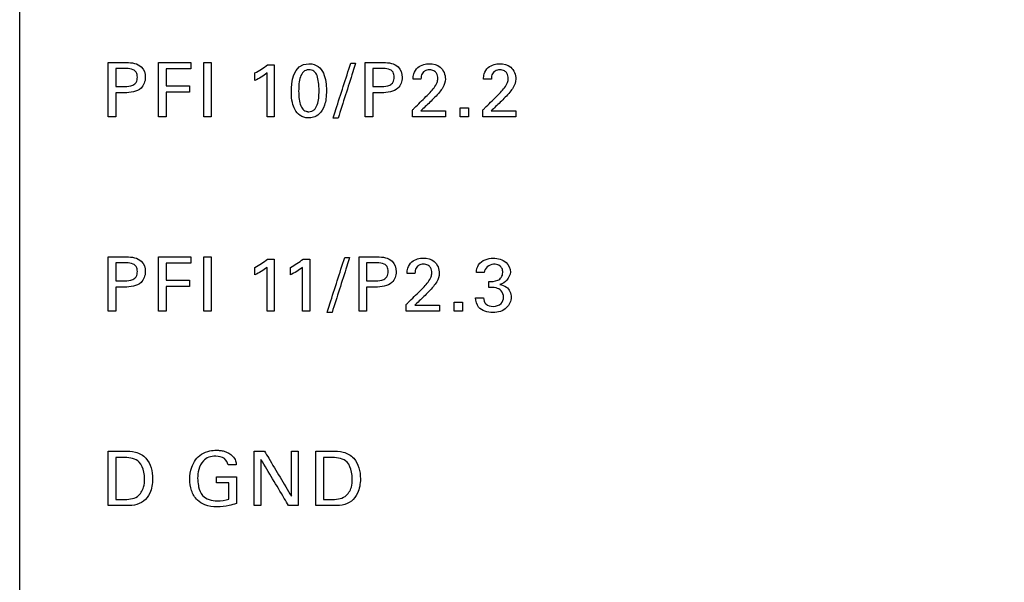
# Model space of a CAD drawing. Header units: inches. Extents: x 0 to 34, y 0 to 22.
# Tile 48 of 98: x 14.205 to 15.203, y 12.131 to 12.702. Entities that reach past the tile are written whole.
import ezdxf

# ---------------------------------------------------------------- set-up
doc = ezdxf.new("R2010")
doc.units = ezdxf.units.IN
doc.header["$LTSCALE"] = 1.87
doc.header["$MEASUREMENT"] = 0
doc.layers.get('0').update_dxf_attribs({"linetype": 'CONTINUOUS'})
doc.layers.add('DATUMCURVES', color=7, linetype='CONTINUOUS')
doc.layers.add('DIMENSIONS', color=7, linetype='CONTINUOUS')
doc.styles.get("Standard").update_dxf_attribs({"font": 'txt', "width": 0.8})
doc.dimstyles.new('DIMSTYLE_1', dxfattribs={"dimtxt": 0.125, "dimasz": 0.18, "dimexe": 0.18, "dimexo": 0.0625, "dimgap": 0.09, "dimtad": 0, "dimtih": 1, "dimtoh": 1, "dimdec": 3, "dimzin": 4, "dimdsep": 46, "dimtxsty": 'STANDARD', "dimblk": '_FILLED', "dimblk1": '_FILLED', "dimblk2": '_FILLED', "dimcen": 0.09, "dimadec": 0, "dimazin": 0, "dimtp": 0.001, "dimtm": 0.001, "dimtfac": 1, "dimtdec": 3, "dimtofl": 0, "dimtmove": 0, "dimatfit": 3, "dimldrblk": '_FILLED', "dimfxl": 1, "dimtolj": 1, "dimtzin": 4, "dimarcsym": 0})

# ---------------------------------------------------------------- blocks, each defined once
blk = doc.blocks.new('_FILLED')
at = {"color": 0, "linetype": 'BYBLOCK'}
blk.add_solid([(0, 0), (-1, 0.1736), (-1, -0.1736)], dxfattribs=at)
blk = doc.blocks.new('*D9')
at = {"layer": 'DIMENSIONS', "color": 2, "linetype": 'CONTINUOUS'}
for p, q in [((14.26732, 16.09833), (16.81817, 16.09833)), ((16.69317, 16.09833), (16.69317, 13.31849)), ((16.69317, 10.05439), (16.69317, 13.06849)), ((14.26732, 10.05439), (16.81817, 10.05439))]:
    blk.add_line(p, q, dxfattribs=at)
at = {"layer": 'DIMENSIONS', "color": 2, "linetype": 'CONTINUOUS', "xscale": 0.18, "yscale": 0.18, "zscale": 0.18}
for p, rotation in [((16.69317, 16.09833), 90), ((16.69317, 10.05439), 270)]:
    blk.add_blockref('_FILLED', p, dxfattribs=dict(at, rotation=rotation))
at = {"layer": 'DIMENSIONS', "color": 2, "linetype": 'CONTINUOUS', "width": 0.8}
for s, p in [('[', (16.60567, 13.13099)), (']', (17.30567, 13.13099)), ('6.044', (15.98067, 13.13099)), ('153.52', (16.70567, 13.13099))]:
    blk.add_text(s, height=0.125, dxfattribs=at).set_placement(p)

msp = doc.modelspace()

# ---------------------------------------------------------------- linework, layer by layer
at = {"color": 7, "linetype": 'CONTINUOUS'}
msp.add_line((14.20482, 10.05439), (14.20482, 16.09833), dxfattribs=at)
at = {"layer": 'DATUMCURVES', "color": 40, "linetype": 'CONTINUOUS'}
for points, knots in [([(14.29455, 12.65838, 0.8645), (14.29551, 12.65838, 0.8645), (14.30168, 12.65838, 0.8645), (14.30784, 12.65838, 0.8645), (14.31304, 12.65838, 0.8645)], [0, 0, 0, 0, 0.15625, 1, 1, 1, 1]), ([(14.29455, 12.60324, 0.8645), (14.29455, 12.60611, 0.8645), (14.29455, 12.62449, 0.8645), (14.29455, 12.64287, 0.8645), (14.29455, 12.65838, 0.8645)], [0, 0, 0, 0, 0.15625, 1, 1, 1, 1]), ([(14.30219, 12.6522, 0.8645), (14.30219, 12.65126, 0.8645), (14.30219, 12.64525, 0.8645), (14.30219, 12.63924, 0.8645), (14.30219, 12.63417, 0.8645)], [0, 0, 0, 0, 0.15625, 1, 1, 1, 1]), ([(14.31304, 12.65838, 0.8645), (14.31826, 12.65838, 0.8645), (14.32885, 12.65692, 0.8645), (14.33361, 12.64316, 0.8645), (14.32822, 12.6291, 0.8645), (14.3169, 12.62776, 0.8645), (14.31112, 12.62776, 0.8645)], [0, 0, 0, 0, 0.27972, 0.483872, 0.691072, 1, 1, 1, 1]), ([(14.31127, 12.63417, 0.8645), (14.31407, 12.63417, 0.8645), (14.31854, 12.63424, 0.8645), (14.32347, 12.63834, 0.8645), (14.32433, 12.64347, 0.8645), (14.32355, 12.64846, 0.8645), (14.31917, 12.65219, 0.8645), (14.31526, 12.6522, 0.8645), (14.31287, 12.6522, 0.8645)], [0, 0, 0, 0, 0.244824, 0.369344, 0.527968, 0.677767, 0.790949, 1, 1, 1, 1]), ([(14.34558, 12.65838, 0.8645), (14.34729, 12.65838, 0.8645), (14.35823, 12.65838, 0.8645), (14.36918, 12.65838, 0.8645), (14.37841, 12.65838, 0.8645)], [0, 0, 0, 0, 0.15625, 1, 1, 1, 1]), ([(14.34558, 12.60324, 0.8645), (14.34558, 12.60611, 0.8645), (14.34558, 12.62449, 0.8645), (14.34558, 12.64287, 0.8645), (14.34558, 12.65838, 0.8645)], [0, 0, 0, 0, 0.15625, 1, 1, 1, 1]), ([(14.37841, 12.65189, 0.8645), (14.37711, 12.65189, 0.8645), (14.36876, 12.65189, 0.8645), (14.36041, 12.65189, 0.8645), (14.35336, 12.65189, 0.8645)], [0, 0, 0, 0, 0.15625, 1, 1, 1, 1]), ([(14.35336, 12.65189, 0.8645), (14.35336, 12.65099, 0.8645), (14.35336, 12.64526, 0.8645), (14.35336, 12.63954, 0.8645), (14.35336, 12.6347, 0.8645)], [0, 0, 0, 0, 0.15625, 1, 1, 1, 1]), ([(14.39133, 12.60324, 0.8645), (14.39133, 12.60611, 0.8645), (14.39133, 12.62449, 0.8645), (14.39133, 12.64287, 0.8645), (14.39133, 12.65838, 0.8645)], [0, 0, 0, 0, 0.15625, 1, 1, 1, 1]), ([(14.39896, 12.65838, 0.8645), (14.39896, 12.65551, 0.8645), (14.39896, 12.63713, 0.8645), (14.39896, 12.61875, 0.8645), (14.39896, 12.60324, 0.8645)], [0, 0, 0, 0, 0.15625, 1, 1, 1, 1]), ([(14.46275, 12.65609, 0.8645), (14.46275, 12.65334, 0.8645), (14.46275, 12.63572, 0.8645), (14.46275, 12.6181, 0.8645), (14.46275, 12.60324, 0.8645)], [0, 0, 0, 0, 0.15625, 1, 1, 1, 1]), ([(14.49789, 12.65716, 0.8645), (14.5058, 12.65716, 0.8645), (14.51468, 12.64855, 0.8645), (14.51617, 12.6273, 0.8645), (14.51437, 12.61447, 0.8645), (14.50916, 12.60596, 0.8645), (14.50222, 12.60238, 0.8645), (14.49884, 12.60215, 0.8645), (14.49735, 12.60217, 0.8645), (14.49716, 12.60217, 0.8645)], [0, 0, 0, 0, 0.150568, 0.301136, 0.491221, 0.681306, 0.829613, 0.97792, 1, 1, 1, 1]), ([(14.52241, 12.60202, 0.8645), (14.52335, 12.60492, 0.8645), (14.5293, 12.62347, 0.8645), (14.53526, 12.64203, 0.8645), (14.54029, 12.65769, 0.8645)], [0, 0, 0, 0, 0.15625, 1, 1, 1, 1]), ([(14.54526, 12.65769, 0.8645), (14.54433, 12.65479, 0.8645), (14.5384, 12.63623, 0.8645), (14.53246, 12.61767, 0.8645), (14.52746, 12.60202, 0.8645)], [0, 0, 0, 0, 0.15625, 1, 1, 1, 1]), ([(14.55487, 12.65838, 0.8645), (14.55584, 12.65838, 0.8645), (14.562, 12.65838, 0.8645), (14.56816, 12.65838, 0.8645), (14.57336, 12.65838, 0.8645)], [0, 0, 0, 0, 0.15625, 1, 1, 1, 1]), ([(14.55487, 12.60324, 0.8645), (14.55487, 12.60611, 0.8645), (14.55487, 12.62449, 0.8645), (14.55487, 12.64287, 0.8645), (14.55487, 12.65838, 0.8645)], [0, 0, 0, 0, 0.15625, 1, 1, 1, 1]), ([(14.56252, 12.6522, 0.8645), (14.56252, 12.65126, 0.8645), (14.56252, 12.64525, 0.8645), (14.56252, 12.63924, 0.8645), (14.56252, 12.63417, 0.8645)], [0, 0, 0, 0, 0.15625, 1, 1, 1, 1]), ([(14.57336, 12.65838, 0.8645), (14.57859, 12.65838, 0.8645), (14.58919, 12.65693, 0.8645), (14.59393, 12.64316, 0.8645), (14.58855, 12.62911, 0.8645), (14.57723, 12.62776, 0.8645), (14.57146, 12.62776, 0.8645)], [0, 0, 0, 0, 0.279967, 0.484064, 0.691298, 1, 1, 1, 1]), ([(14.57161, 12.63417, 0.8645), (14.5744, 12.63417, 0.8645), (14.57887, 12.63424, 0.8645), (14.5838, 12.63834, 0.8645), (14.58465, 12.64347, 0.8645), (14.58388, 12.64846, 0.8645), (14.5795, 12.65219, 0.8645), (14.57559, 12.6522, 0.8645), (14.57321, 12.6522, 0.8645)], [0, 0, 0, 0, 0.244794, 0.369296, 0.528004, 0.677882, 0.791036, 1, 1, 1, 1]), ([(14.60346, 12.64166, 0.8645), (14.60351, 12.64344, 0.8645), (14.60393, 12.64778, 0.8645), (14.6077, 12.65356, 0.8645), (14.61383, 12.65662, 0.8645), (14.62177, 12.65753, 0.8645), (14.6327, 12.65512, 0.8645), (14.63616, 12.646, 0.8645), (14.63616, 12.64166, 0.8645)], [0, 0, 0, 0, 0.107007, 0.258408, 0.390758, 0.504287, 0.739416, 1, 1, 1, 1]), ([(14.67481, 12.64166, 0.8645), (14.67486, 12.64344, 0.8645), (14.67528, 12.64778, 0.8645), (14.67905, 12.65356, 0.8645), (14.68517, 12.65662, 0.8645), (14.69311, 12.65753, 0.8645), (14.70405, 12.65512, 0.8645), (14.7075, 12.646, 0.8645), (14.7075, 12.64166, 0.8645)], [0, 0, 0, 0, 0.106979, 0.258383, 0.390731, 0.504277, 0.739407, 1, 1, 1, 1]), ([(14.45543, 12.60324, 0.8645), (14.45543, 12.60556, 0.8645), (14.45543, 12.6204, 0.8645), (14.45543, 12.63524, 0.8645), (14.45543, 12.64777, 0.8645)], [0, 0, 0, 0, 0.15625, 1, 1, 1, 1]), ([(14.49742, 12.65103, 0.8645), (14.49557, 12.6509, 0.8645), (14.49183, 12.64937, 0.8645), (14.48803, 12.64226, 0.8645), (14.48727, 12.63093, 0.8645), (14.4878, 12.62088, 0.8645), (14.48938, 12.6142, 0.8645), (14.49204, 12.61043, 0.8645), (14.49455, 12.60899, 0.8645), (14.49646, 12.6086, 0.8645), (14.49707, 12.60847, 0.8645), (14.49781, 12.60851, 0.8645)], [0, 0, 0, 0, 0.102346, 0.214926, 0.440087, 0.580065, 0.720044, 0.860022, 0.930011, 0.965005, 1, 1, 1, 1]), ([(14.49781, 12.60851, 0.8645), (14.49858, 12.60855, 0.8645), (14.50106, 12.60886, 0.8645), (14.50396, 12.61085, 0.8645), (14.50767, 12.61695, 0.8645), (14.50842, 12.62839, 0.8645), (14.50792, 12.63861, 0.8645), (14.50632, 12.64547, 0.8645), (14.50337, 12.64995, 0.8645), (14.49956, 12.65111, 0.8645), (14.4976, 12.65104, 0.8645), (14.49742, 12.65103, 0.8645)], [0, 0, 0, 0, 0.052641, 0.105282, 0.210564, 0.421128, 0.562147, 0.703166, 0.844186, 0.985205, 1, 1, 1, 1]), ([(14.614, 12.64882, 0.8645), (14.61345, 12.64829, 0.8645), (14.61184, 12.64619, 0.8645), (14.61148, 12.64349, 0.8645), (14.61148, 12.64166, 0.8645)], [0, 0, 0, 0, 0.290209, 1, 1, 1, 1]), ([(14.61652, 12.62378, 0.8645), (14.61944, 12.62662, 0.8645), (14.6236, 12.63106, 0.8645), (14.62789, 12.6374, 0.8645), (14.62893, 12.64264, 0.8645), (14.62794, 12.64723, 0.8645), (14.62446, 12.65046, 0.8645), (14.61997, 12.65117, 0.8645), (14.61611, 12.65052, 0.8645), (14.61436, 12.64917, 0.8645), (14.614, 12.64882, 0.8645)], [0, 0, 0, 0, 0.286513, 0.428545, 0.528436, 0.656537, 0.738087, 0.846428, 0.964999, 1, 1, 1, 1]), ([(14.63616, 12.64166, 0.8645), (14.63616, 12.63868, 0.8645), (14.6344, 12.63377, 0.8645), (14.63139, 12.62994, 0.8645), (14.6302, 12.62844, 0.8645)], [0, 0, 0, 0, 0.609824, 1, 1, 1, 1]), ([(14.68534, 12.64882, 0.8645), (14.68479, 12.64829, 0.8645), (14.68318, 12.64619, 0.8645), (14.68283, 12.64349, 0.8645), (14.68283, 12.64166, 0.8645)], [0, 0, 0, 0, 0.290209, 1, 1, 1, 1]), ([(14.68787, 12.62378, 0.8645), (14.69079, 12.62662, 0.8645), (14.69494, 12.63107, 0.8645), (14.69924, 12.63739, 0.8645), (14.70029, 12.64265, 0.8645), (14.69929, 12.64723, 0.8645), (14.69581, 12.65046, 0.8645), (14.69131, 12.65117, 0.8645), (14.68746, 12.65052, 0.8645), (14.68571, 12.64917, 0.8645), (14.68534, 12.64882, 0.8645)], [0, 0, 0, 0, 0.286261, 0.428422, 0.528309, 0.656434, 0.738055, 0.846447, 0.965003, 1, 1, 1, 1]), ([(14.7075, 12.64166, 0.8645), (14.7075, 12.63868, 0.8645), (14.70575, 12.63377, 0.8645), (14.70273, 12.62994, 0.8645), (14.70155, 12.62844, 0.8645)], [0, 0, 0, 0, 0.609824, 1, 1, 1, 1]), ([(14.35336, 12.6347, 0.8645), (14.35459, 12.6347, 0.8645), (14.36246, 12.6347, 0.8645), (14.37032, 12.6347, 0.8645), (14.37696, 12.6347, 0.8645)], [0, 0, 0, 0, 0.15625, 1, 1, 1, 1]), ([(14.30219, 12.62776, 0.8645), (14.30219, 12.62648, 0.8645), (14.30219, 12.61831, 0.8645), (14.30219, 12.61013, 0.8645), (14.30219, 12.60324, 0.8645)], [0, 0, 0, 0, 0.15625, 1, 1, 1, 1]), ([(14.37696, 12.62829, 0.8645), (14.37573, 12.62829, 0.8645), (14.36787, 12.62829, 0.8645), (14.36, 12.62829, 0.8645), (14.35336, 12.62829, 0.8645)], [0, 0, 0, 0, 0.15625, 1, 1, 1, 1]), ([(14.35336, 12.62829, 0.8645), (14.35336, 12.62698, 0.8645), (14.35336, 12.61863, 0.8645), (14.35336, 12.61028, 0.8645), (14.35336, 12.60324, 0.8645)], [0, 0, 0, 0, 0.15625, 1, 1, 1, 1]), ([(14.49716, 12.60217, 0.8645), (14.49547, 12.60222, 0.8645), (14.49272, 12.60274, 0.8645), (14.48732, 12.60537, 0.8645), (14.48255, 12.61155, 0.8645), (14.48016, 12.61958, 0.8645), (14.48016, 12.62905, 0.8645)], [0, 0, 0, 0, 0.129982, 0.274405, 0.563253, 1, 1, 1, 1]), ([(14.56252, 12.62776, 0.8645), (14.56252, 12.62648, 0.8645), (14.56252, 12.61831, 0.8645), (14.56252, 12.61013, 0.8645), (14.56252, 12.60324, 0.8645)], [0, 0, 0, 0, 0.15625, 1, 1, 1, 1]), ([(14.6027, 12.61018, 0.8645), (14.60342, 12.61089, 0.8645), (14.60802, 12.61542, 0.8645), (14.61263, 12.61996, 0.8645), (14.61652, 12.62378, 0.8645)], [0, 0, 0, 0, 0.15625, 1, 1, 1, 1]), ([(14.67404, 12.61018, 0.8645), (14.67476, 12.61089, 0.8645), (14.67937, 12.61542, 0.8645), (14.68398, 12.61996, 0.8645), (14.68787, 12.62378, 0.8645)], [0, 0, 0, 0, 0.15625, 1, 1, 1, 1]), ([(14.63631, 12.60324, 0.8645), (14.63456, 12.60324, 0.8645), (14.62335, 12.60324, 0.8645), (14.61215, 12.60324, 0.8645), (14.6027, 12.60324, 0.8645)], [0, 0, 0, 0, 0.15625, 1, 1, 1, 1]), ([(14.61117, 12.60927, 0.8645), (14.61248, 12.60927, 0.8645), (14.62086, 12.60927, 0.8645), (14.62924, 12.60927, 0.8645), (14.63631, 12.60927, 0.8645)], [0, 0, 0, 0, 0.15625, 1, 1, 1, 1]), ([(14.70765, 12.60324, 0.8645), (14.7059, 12.60324, 0.8645), (14.6947, 12.60324, 0.8645), (14.68349, 12.60324, 0.8645), (14.67404, 12.60324, 0.8645)], [0, 0, 0, 0, 0.15625, 1, 1, 1, 1]), ([(14.68252, 12.60927, 0.8645), (14.68383, 12.60927, 0.8645), (14.6922, 12.60927, 0.8645), (14.70058, 12.60927, 0.8645), (14.70765, 12.60927, 0.8645)], [0, 0, 0, 0, 0.15625, 1, 1, 1, 1]), ([(14.29455, 12.46139, 0.8645), (14.29551, 12.46139, 0.8645), (14.30168, 12.46139, 0.8645), (14.30784, 12.46139, 0.8645), (14.31304, 12.46139, 0.8645)], [0, 0, 0, 0, 0.15625, 1, 1, 1, 1]), ([(14.29455, 12.40623, 0.8645), (14.29455, 12.4091, 0.8645), (14.29455, 12.42749, 0.8645), (14.29455, 12.44588, 0.8645), (14.29455, 12.46139, 0.8645)], [0, 0, 0, 0, 0.15625, 1, 1, 1, 1]), ([(14.30219, 12.45521, 0.8645), (14.30219, 12.45427, 0.8645), (14.30219, 12.44825, 0.8645), (14.30219, 12.44224, 0.8645), (14.30219, 12.43717, 0.8645)], [0, 0, 0, 0, 0.15625, 1, 1, 1, 1]), ([(14.31304, 12.46139, 0.8645), (14.31826, 12.46139, 0.8645), (14.32884, 12.45991, 0.8645), (14.33361, 12.44616, 0.8645), (14.32822, 12.43211, 0.8645), (14.3169, 12.43075, 0.8645), (14.31112, 12.43075, 0.8645)], [0, 0, 0, 0, 0.279807, 0.483767, 0.690985, 1, 1, 1, 1]), ([(14.31127, 12.43717, 0.8645), (14.31407, 12.43717, 0.8645), (14.31854, 12.43723, 0.8645), (14.32347, 12.44134, 0.8645), (14.32433, 12.44646, 0.8645), (14.32356, 12.45146, 0.8645), (14.31917, 12.4552, 0.8645), (14.31526, 12.45521, 0.8645), (14.31287, 12.45521, 0.8645)], [0, 0, 0, 0, 0.244803, 0.369306, 0.527731, 0.677733, 0.790976, 1, 1, 1, 1]), ([(14.34558, 12.46139, 0.8645), (14.34729, 12.46139, 0.8645), (14.35823, 12.46139, 0.8645), (14.36918, 12.46139, 0.8645), (14.37841, 12.46139, 0.8645)], [0, 0, 0, 0, 0.15625, 1, 1, 1, 1]), ([(14.34558, 12.40623, 0.8645), (14.34558, 12.4091, 0.8645), (14.34558, 12.42749, 0.8645), (14.34558, 12.44588, 0.8645), (14.34558, 12.46139, 0.8645)], [0, 0, 0, 0, 0.15625, 1, 1, 1, 1]), ([(14.37841, 12.45489, 0.8645), (14.37711, 12.45489, 0.8645), (14.36876, 12.45489, 0.8645), (14.36041, 12.45489, 0.8645), (14.35336, 12.45489, 0.8645)], [0, 0, 0, 0, 0.15625, 1, 1, 1, 1]), ([(14.35336, 12.45489, 0.8645), (14.35336, 12.454, 0.8645), (14.35336, 12.44827, 0.8645), (14.35336, 12.44254, 0.8645), (14.35336, 12.43771, 0.8645)], [0, 0, 0, 0, 0.15625, 1, 1, 1, 1]), ([(14.39133, 12.40623, 0.8645), (14.39133, 12.4091, 0.8645), (14.39133, 12.42749, 0.8645), (14.39133, 12.44588, 0.8645), (14.39133, 12.46139, 0.8645)], [0, 0, 0, 0, 0.15625, 1, 1, 1, 1]), ([(14.39896, 12.46139, 0.8645), (14.39896, 12.45852, 0.8645), (14.39896, 12.44013, 0.8645), (14.39896, 12.42174, 0.8645), (14.39896, 12.40623, 0.8645)], [0, 0, 0, 0, 0.15625, 1, 1, 1, 1]), ([(14.46275, 12.4591, 0.8645), (14.46275, 12.45634, 0.8645), (14.46275, 12.43872, 0.8645), (14.46275, 12.4211, 0.8645), (14.46275, 12.40623, 0.8645)], [0, 0, 0, 0, 0.15625, 1, 1, 1, 1]), ([(14.49873, 12.4591, 0.8645), (14.49873, 12.45634, 0.8645), (14.49873, 12.43872, 0.8645), (14.49873, 12.4211, 0.8645), (14.49873, 12.40623, 0.8645)], [0, 0, 0, 0, 0.15625, 1, 1, 1, 1]), ([(14.5163, 12.40501, 0.8645), (14.51723, 12.40791, 0.8645), (14.52319, 12.42647, 0.8645), (14.52915, 12.44504, 0.8645), (14.53417, 12.4607, 0.8645)], [0, 0, 0, 0, 0.15625, 1, 1, 1, 1]), ([(14.53914, 12.4607, 0.8645), (14.53821, 12.4578, 0.8645), (14.53228, 12.43923, 0.8645), (14.52635, 12.42067, 0.8645), (14.52134, 12.40501, 0.8645)], [0, 0, 0, 0, 0.15625, 1, 1, 1, 1]), ([(14.54877, 12.46139, 0.8645), (14.54973, 12.46139, 0.8645), (14.55589, 12.46139, 0.8645), (14.56206, 12.46139, 0.8645), (14.56726, 12.46139, 0.8645)], [0, 0, 0, 0, 0.15625, 1, 1, 1, 1]), ([(14.54877, 12.40623, 0.8645), (14.54877, 12.4091, 0.8645), (14.54877, 12.42749, 0.8645), (14.54877, 12.44588, 0.8645), (14.54877, 12.46139, 0.8645)], [0, 0, 0, 0, 0.15625, 1, 1, 1, 1]), ([(14.5564, 12.45521, 0.8645), (14.5564, 12.45427, 0.8645), (14.5564, 12.44825, 0.8645), (14.5564, 12.44224, 0.8645), (14.5564, 12.43717, 0.8645)], [0, 0, 0, 0, 0.15625, 1, 1, 1, 1]), ([(14.56726, 12.46139, 0.8645), (14.57248, 12.46139, 0.8645), (14.58306, 12.45991, 0.8645), (14.58783, 12.44616, 0.8645), (14.58244, 12.43211, 0.8645), (14.57112, 12.43075, 0.8645), (14.56534, 12.43075, 0.8645)], [0, 0, 0, 0, 0.279791, 0.483766, 0.691, 1, 1, 1, 1]), ([(14.56549, 12.43717, 0.8645), (14.56828, 12.43717, 0.8645), (14.57276, 12.43723, 0.8645), (14.57769, 12.44134, 0.8645), (14.57855, 12.44646, 0.8645), (14.57777, 12.45146, 0.8645), (14.57339, 12.45519, 0.8645), (14.56949, 12.45521, 0.8645), (14.56711, 12.45521, 0.8645)], [0, 0, 0, 0, 0.244898, 0.369449, 0.527935, 0.677993, 0.791246, 1, 1, 1, 1]), ([(14.59735, 12.44465, 0.8645), (14.5974, 12.44644, 0.8645), (14.59781, 12.45078, 0.8645), (14.60159, 12.45656, 0.8645), (14.60771, 12.45962, 0.8645), (14.61565, 12.46054, 0.8645), (14.62659, 12.45812, 0.8645), (14.63004, 12.44899, 0.8645), (14.63004, 12.44465, 0.8645)], [0, 0, 0, 0, 0.107149, 0.258343, 0.390802, 0.504208, 0.739274, 1, 1, 1, 1]), ([(14.61041, 12.42678, 0.8645), (14.61333, 12.42962, 0.8645), (14.61747, 12.43408, 0.8645), (14.62178, 12.44039, 0.8645), (14.62283, 12.44564, 0.8645), (14.62184, 12.45023, 0.8645), (14.61836, 12.45347, 0.8645), (14.61386, 12.45417, 0.8645), (14.61001, 12.45353, 0.8645), (14.60825, 12.45217, 0.8645), (14.60788, 12.45182, 0.8645)], [0, 0, 0, 0, 0.286446, 0.42844, 0.528133, 0.656511, 0.738069, 0.846239, 0.96497, 1, 1, 1, 1]), ([(14.66762, 12.44566, 0.8645), (14.66772, 12.44836, 0.8645), (14.66971, 12.4569, 0.8645), (14.67932, 12.46009, 0.8645), (14.68474, 12.46009, 0.8645)], [0, 0, 0, 0, 0.33288, 1, 1, 1, 1]), ([(14.68659, 12.454, 0.8645), (14.68606, 12.45404, 0.8645), (14.68101, 12.45394, 0.8645), (14.67579, 12.44987, 0.8645), (14.67534, 12.44566, 0.8645)], [0, 0, 0, 0, 0.107647, 1, 1, 1, 1]), ([(14.68016, 12.43649, 0.8645), (14.68319, 12.43622, 0.8645), (14.68801, 12.43648, 0.8645), (14.69346, 12.44039, 0.8645), (14.69458, 12.44519, 0.8645), (14.69395, 12.44939, 0.8645), (14.69129, 12.45281, 0.8645), (14.68846, 12.45388, 0.8645), (14.68659, 12.454, 0.8645)], [0, 0, 0, 0, 0.289089, 0.435432, 0.603923, 0.72685, 0.829721, 1, 1, 1, 1]), ([(14.68474, 12.46009, 0.8645), (14.6893, 12.46009, 0.8645), (14.69814, 12.45788, 0.8645), (14.70494, 12.44393, 0.8645), (14.69676, 12.43454, 0.8645), (14.69145, 12.43336, 0.8645)], [0, 0, 0, 0, 0.335426, 0.59988, 1, 1, 1, 1]), ([(14.45543, 12.40623, 0.8645), (14.45543, 12.40855, 0.8645), (14.45543, 12.4234, 0.8645), (14.45543, 12.43824, 0.8645), (14.45543, 12.45077, 0.8645)], [0, 0, 0, 0, 0.15625, 1, 1, 1, 1]), ([(14.49139, 12.40623, 0.8645), (14.49139, 12.40855, 0.8645), (14.49139, 12.4234, 0.8645), (14.49139, 12.43824, 0.8645), (14.49139, 12.45077, 0.8645)], [0, 0, 0, 0, 0.15625, 1, 1, 1, 1]), ([(14.60788, 12.45182, 0.8645), (14.60734, 12.4513, 0.8645), (14.60572, 12.44919, 0.8645), (14.60537, 12.44648, 0.8645), (14.60537, 12.44465, 0.8645)], [0, 0, 0, 0, 0.289962, 1, 1, 1, 1]), ([(14.63004, 12.44465, 0.8645), (14.63004, 12.44167, 0.8645), (14.62828, 12.43677, 0.8645), (14.62527, 12.43294, 0.8645), (14.62409, 12.43144, 0.8645)], [0, 0, 0, 0, 0.609484, 1, 1, 1, 1]), ([(14.35336, 12.43771, 0.8645), (14.35459, 12.43771, 0.8645), (14.36246, 12.43771, 0.8645), (14.37032, 12.43771, 0.8645), (14.37696, 12.43771, 0.8645)], [0, 0, 0, 0, 0.15625, 1, 1, 1, 1]), ([(14.69145, 12.43336, 0.8645), (14.69377, 12.43303, 0.8645), (14.69994, 12.43105, 0.8645), (14.70277, 12.42431, 0.8645), (14.70277, 12.42052, 0.8645)], [0, 0, 0, 0, 0.381865, 1, 1, 1, 1]), ([(14.30219, 12.43075, 0.8645), (14.30219, 12.42947, 0.8645), (14.30219, 12.4213, 0.8645), (14.30219, 12.41313, 0.8645), (14.30219, 12.40623, 0.8645)], [0, 0, 0, 0, 0.15625, 1, 1, 1, 1]), ([(14.37696, 12.43129, 0.8645), (14.37573, 12.43129, 0.8645), (14.36787, 12.43129, 0.8645), (14.36, 12.43129, 0.8645), (14.35336, 12.43129, 0.8645)], [0, 0, 0, 0, 0.15625, 1, 1, 1, 1]), ([(14.35336, 12.43129, 0.8645), (14.35336, 12.42999, 0.8645), (14.35336, 12.42163, 0.8645), (14.35336, 12.41328, 0.8645), (14.35336, 12.40623, 0.8645)], [0, 0, 0, 0, 0.15625, 1, 1, 1, 1]), ([(14.5564, 12.43075, 0.8645), (14.5564, 12.42947, 0.8645), (14.5564, 12.4213, 0.8645), (14.5564, 12.41313, 0.8645), (14.5564, 12.40623, 0.8645)], [0, 0, 0, 0, 0.15625, 1, 1, 1, 1]), ([(14.59658, 12.41319, 0.8645), (14.5973, 12.41389, 0.8645), (14.60191, 12.41842, 0.8645), (14.60652, 12.42295, 0.8645), (14.61041, 12.42678, 0.8645)], [0, 0, 0, 0, 0.15625, 1, 1, 1, 1]), ([(14.69513, 12.42059, 0.8645), (14.69516, 12.42297, 0.8645), (14.69361, 12.42743, 0.8645), (14.68711, 12.43058, 0.8645), (14.68261, 12.43037, 0.8645), (14.68016, 12.4303, 0.8645)], [0, 0, 0, 0, 0.339003, 0.636513, 1, 1, 1, 1]), ([(14.60507, 12.41226, 0.8645), (14.60638, 12.41226, 0.8645), (14.61476, 12.41226, 0.8645), (14.62313, 12.41226, 0.8645), (14.6302, 12.41226, 0.8645)], [0, 0, 0, 0, 0.15625, 1, 1, 1, 1]), ([(14.70277, 12.42052, 0.8645), (14.70277, 12.41669, 0.8645), (14.69866, 12.40761, 0.8645), (14.68434, 12.40343, 0.8645), (14.66941, 12.40743, 0.8645), (14.6669, 12.41653, 0.8645), (14.66678, 12.41983, 0.8645)], [0, 0, 0, 0, 0.223115, 0.507294, 0.808007, 1, 1, 1, 1]), ([(14.67488, 12.41983, 0.8645), (14.67485, 12.41762, 0.8645), (14.67671, 12.41237, 0.8645), (14.68492, 12.41046, 0.8645), (14.69312, 12.41282, 0.8645), (14.69511, 12.4182, 0.8645), (14.69513, 12.42059, 0.8645)], [0, 0, 0, 0, 0.222953, 0.481326, 0.768601, 1, 1, 1, 1]), ([(14.6302, 12.40623, 0.8645), (14.62845, 12.40623, 0.8645), (14.61724, 12.40623, 0.8645), (14.60604, 12.40623, 0.8645), (14.59658, 12.40623, 0.8645)], [0, 0, 0, 0, 0.15625, 1, 1, 1, 1]), ([(14.29455, 12.26438, 0.8645), (14.29538, 12.26438, 0.8645), (14.3007, 12.26438, 0.8645), (14.30602, 12.26438, 0.8645), (14.31051, 12.26438, 0.8645)], [0, 0, 0, 0, 0.15625, 1, 1, 1, 1]), ([(14.29455, 12.20923, 0.8645), (14.29455, 12.21211, 0.8645), (14.29455, 12.23049, 0.8645), (14.29455, 12.24887, 0.8645), (14.29455, 12.26438, 0.8645)], [0, 0, 0, 0, 0.15625, 1, 1, 1, 1]), ([(14.31051, 12.26438, 0.8645), (14.31439, 12.26438, 0.8645), (14.32253, 12.26454, 0.8645), (14.33671, 12.2563, 0.8645), (14.34081, 12.23852, 0.8645), (14.33804, 12.22298, 0.8645), (14.33106, 12.21298, 0.8645), (14.32087, 12.20899, 0.8645), (14.31378, 12.20923, 0.8645), (14.31005, 12.20923, 0.8645)], [0, 0, 0, 0, 0.126369, 0.260493, 0.498804, 0.659767, 0.770314, 0.878606, 1, 1, 1, 1]), ([(14.37712, 12.2359, 0.8645), (14.37712, 12.24001, 0.8645), (14.37852, 12.24965, 0.8645), (14.38619, 12.26121, 0.8645), (14.39675, 12.26492, 0.8645), (14.4033, 12.26539, 0.8645), (14.40816, 12.26521, 0.8645), (14.41397, 12.26418, 0.8645), (14.42006, 12.26085, 0.8645), (14.42375, 12.25521, 0.8645), (14.42416, 12.25196, 0.8645), (14.42426, 12.25064, 0.8645)], [0, 0, 0, 0, 0.170794, 0.400121, 0.528705, 0.621401, 0.671792, 0.730236, 0.86599, 0.945255, 1, 1, 1, 1]), ([(14.44235, 12.20923, 0.8645), (14.44235, 12.21211, 0.8645), (14.44235, 12.23049, 0.8645), (14.44235, 12.24887, 0.8645), (14.44235, 12.26438, 0.8645)], [0, 0, 0, 0, 0.15625, 1, 1, 1, 1]), ([(14.45297, 12.26438, 0.8645), (14.45438, 12.26201, 0.8645), (14.46343, 12.24681, 0.8645), (14.47247, 12.23161, 0.8645), (14.4801, 12.21878, 0.8645)], [0, 0, 0, 0, 0.15625, 1, 1, 1, 1]), ([(14.4801, 12.21878, 0.8645), (14.4801, 12.22116, 0.8645), (14.4801, 12.23636, 0.8645), (14.4801, 12.25156, 0.8645), (14.4801, 12.26438, 0.8645)], [0, 0, 0, 0, 0.15625, 1, 1, 1, 1]), ([(14.48712, 12.26438, 0.8645), (14.48712, 12.26151, 0.8645), (14.48712, 12.24313, 0.8645), (14.48712, 12.22474, 0.8645), (14.48712, 12.20923, 0.8645)], [0, 0, 0, 0, 0.15625, 1, 1, 1, 1]), ([(14.50507, 12.26438, 0.8645), (14.5059, 12.26438, 0.8645), (14.51122, 12.26438, 0.8645), (14.51654, 12.26438, 0.8645), (14.52103, 12.26438, 0.8645)], [0, 0, 0, 0, 0.15625, 1, 1, 1, 1]), ([(14.50507, 12.20923, 0.8645), (14.50507, 12.21211, 0.8645), (14.50507, 12.23049, 0.8645), (14.50507, 12.24887, 0.8645), (14.50507, 12.26438, 0.8645)], [0, 0, 0, 0, 0.15625, 1, 1, 1, 1]), ([(14.52103, 12.26438, 0.8645), (14.52491, 12.26438, 0.8645), (14.53305, 12.26454, 0.8645), (14.54722, 12.25629, 0.8645), (14.55135, 12.23852, 0.8645), (14.54857, 12.22298, 0.8645), (14.54159, 12.21298, 0.8645), (14.5314, 12.20899, 0.8645), (14.52431, 12.20923, 0.8645), (14.52058, 12.20923, 0.8645)], [0, 0, 0, 0, 0.126476, 0.260498, 0.498845, 0.659812, 0.770324, 0.878611, 1, 1, 1, 1]), ([(14.30219, 12.25805, 0.8645), (14.30219, 12.25583, 0.8645), (14.30219, 12.24165, 0.8645), (14.30219, 12.22747, 0.8645), (14.30219, 12.2155, 0.8645)], [0, 0, 0, 0, 0.15625, 1, 1, 1, 1]), ([(14.33136, 12.23605, 0.8645), (14.33136, 12.23847, 0.8645), (14.33078, 12.24445, 0.8645), (14.32668, 12.25595, 0.8645), (14.3165, 12.25805, 0.8645), (14.31135, 12.25805, 0.8645)], [0, 0, 0, 0, 0.215461, 0.541679, 1, 1, 1, 1]), ([(14.41593, 12.25064, 0.8645), (14.41554, 12.25303, 0.8645), (14.41237, 12.25832, 0.8645), (14.40404, 12.25964, 0.8645), (14.39646, 12.25879, 0.8645), (14.38962, 12.2542, 0.8645), (14.38587, 12.24617, 0.8645), (14.38485, 12.23736, 0.8645), (14.38538, 12.23196, 0.8645), (14.38587, 12.2295, 0.8645)], [0, 0, 0, 0, 0.12895, 0.289445, 0.416737, 0.531147, 0.710429, 0.867967, 1, 1, 1, 1]), ([(14.47734, 12.20923, 0.8645), (14.47588, 12.21167, 0.8645), (14.46654, 12.22728, 0.8645), (14.45719, 12.24289, 0.8645), (14.44931, 12.25605, 0.8645)], [0, 0, 0, 0, 0.15625, 1, 1, 1, 1]), ([(14.44931, 12.25605, 0.8645), (14.44931, 12.25362, 0.8645), (14.44931, 12.23801, 0.8645), (14.44931, 12.2224, 0.8645), (14.44931, 12.20923, 0.8645)], [0, 0, 0, 0, 0.15625, 1, 1, 1, 1]), ([(14.5127, 12.25805, 0.8645), (14.5127, 12.25583, 0.8645), (14.5127, 12.24165, 0.8645), (14.5127, 12.22747, 0.8645), (14.5127, 12.2155, 0.8645)], [0, 0, 0, 0, 0.15625, 1, 1, 1, 1]), ([(14.54189, 12.23605, 0.8645), (14.54189, 12.23847, 0.8645), (14.54131, 12.24445, 0.8645), (14.53721, 12.25595, 0.8645), (14.52702, 12.25805, 0.8645), (14.52187, 12.25805, 0.8645)], [0, 0, 0, 0, 0.215385, 0.541488, 1, 1, 1, 1]), ([(14.30967, 12.2155, 0.8645), (14.31459, 12.2155, 0.8645), (14.32442, 12.21598, 0.8645), (14.33079, 12.22692, 0.8645), (14.33136, 12.23337, 0.8645), (14.33136, 12.23605, 0.8645)], [0, 0, 0, 0, 0.43148, 0.764894, 1, 1, 1, 1]), ([(14.42449, 12.21138, 0.8645), (14.42203, 12.21056, 0.8645), (14.4156, 12.20871, 0.8645), (14.40479, 12.20759, 0.8645), (14.3933, 12.20876, 0.8645), (14.38372, 12.21483, 0.8645), (14.37821, 12.22439, 0.8645), (14.37712, 12.23206, 0.8645), (14.37712, 12.2359, 0.8645)], [0, 0, 0, 0, 0.120854, 0.310359, 0.504509, 0.645817, 0.821228, 1, 1, 1, 1]), ([(14.40424, 12.23857, 0.8645), (14.40529, 12.23857, 0.8645), (14.41204, 12.23857, 0.8645), (14.41879, 12.23857, 0.8645), (14.42449, 12.23857, 0.8645)], [0, 0, 0, 0, 0.15625, 1, 1, 1, 1]), ([(14.42449, 12.23857, 0.8645), (14.42449, 12.23715, 0.8645), (14.42449, 12.22809, 0.8645), (14.42449, 12.21902, 0.8645), (14.42449, 12.21138, 0.8645)], [0, 0, 0, 0, 0.15625, 1, 1, 1, 1]), ([(14.52019, 12.2155, 0.8645), (14.52511, 12.2155, 0.8645), (14.53495, 12.21598, 0.8645), (14.54132, 12.22692, 0.8645), (14.54189, 12.23337, 0.8645), (14.54189, 12.23605, 0.8645)], [0, 0, 0, 0, 0.431706, 0.764987, 1, 1, 1, 1]), ([(14.38587, 12.2295, 0.8645), (14.38596, 12.22909, 0.8645), (14.38674, 12.2255, 0.8645), (14.38902, 12.21935, 0.8645), (14.39675, 12.21466, 0.8645), (14.40619, 12.21371, 0.8645), (14.41297, 12.21471, 0.8645), (14.41684, 12.21588, 0.8645)], [0, 0, 0, 0, 0.0318, 0.278628, 0.480439, 0.689079, 1, 1, 1, 1]), ([(14.41684, 12.21588, 0.8645), (14.41684, 12.21673, 0.8645), (14.41684, 12.22218, 0.8645), (14.41684, 12.22763, 0.8645), (14.41684, 12.23222, 0.8645)], [0, 0, 0, 0, 0.15625, 1, 1, 1, 1]), ([(14.31005, 12.20923, 0.8645), (14.30925, 12.20923, 0.8645), (14.30408, 12.20923, 0.8645), (14.29891, 12.20923, 0.8645), (14.29455, 12.20923, 0.8645)], [0, 0, 0, 0, 0.15625, 1, 1, 1, 1]), ([(14.52058, 12.20923, 0.8645), (14.51978, 12.20923, 0.8645), (14.5146, 12.20923, 0.8645), (14.50943, 12.20923, 0.8645), (14.50507, 12.20923, 0.8645)], [0, 0, 0, 0, 0.15625, 1, 1, 1, 1])]:
    msp.add_open_spline(points, degree=3, knots=knots, dxfattribs=at)
for points in [[(14.31287, 12.6522, 0.8645), (14.30931, 12.6522, 0.8645), (14.30575, 12.6522, 0.8645), (14.30219, 12.6522, 0.8645)], [(14.37841, 12.65838, 0.8645), (14.37841, 12.65622, 0.8645), (14.37841, 12.65405, 0.8645), (14.37841, 12.65189, 0.8645)], [(14.39133, 12.65838, 0.8645), (14.39387, 12.65838, 0.8645), (14.39642, 12.65838, 0.8645), (14.39896, 12.65838, 0.8645)], [(14.44312, 12.64777, 0.8645), (14.44764, 12.65013, 0.8645), (14.45206, 12.6528, 0.8645), (14.45595, 12.65609, 0.8645)], [(14.45595, 12.65609, 0.8645), (14.45822, 12.65609, 0.8645), (14.46048, 12.65609, 0.8645), (14.46275, 12.65609, 0.8645)], [(14.48016, 12.62905, 0.8645), (14.48016, 12.63693, 0.8645), (14.48109, 12.65716, 0.8645), (14.49789, 12.65716, 0.8645)], [(14.54029, 12.65769, 0.8645), (14.54195, 12.65769, 0.8645), (14.5436, 12.65769, 0.8645), (14.54526, 12.65769, 0.8645)], [(14.57321, 12.6522, 0.8645), (14.56965, 12.6522, 0.8645), (14.56608, 12.6522, 0.8645), (14.56252, 12.6522, 0.8645)], [(14.45543, 12.64777, 0.8645), (14.45171, 12.64468, 0.8645), (14.44749, 12.64219, 0.8645), (14.44312, 12.64013, 0.8645)], [(14.44312, 12.64013, 0.8645), (14.44312, 12.64267, 0.8645), (14.44312, 12.64522, 0.8645), (14.44312, 12.64777, 0.8645)], [(14.61148, 12.64166, 0.8645), (14.60881, 12.64166, 0.8645), (14.60613, 12.64166, 0.8645), (14.60346, 12.64166, 0.8645)], [(14.68283, 12.64166, 0.8645), (14.68016, 12.64166, 0.8645), (14.67748, 12.64166, 0.8645), (14.67481, 12.64166, 0.8645)], [(14.30219, 12.63417, 0.8645), (14.30522, 12.63417, 0.8645), (14.30824, 12.63417, 0.8645), (14.31127, 12.63417, 0.8645)], [(14.37696, 12.6347, 0.8645), (14.37696, 12.63256, 0.8645), (14.37696, 12.63043, 0.8645), (14.37696, 12.62829, 0.8645)], [(14.56252, 12.63417, 0.8645), (14.56555, 12.63417, 0.8645), (14.56858, 12.63417, 0.8645), (14.57161, 12.63417, 0.8645)], [(14.31112, 12.62776, 0.8645), (14.30814, 12.62776, 0.8645), (14.30517, 12.62776, 0.8645), (14.30219, 12.62776, 0.8645)], [(14.57146, 12.62776, 0.8645), (14.56848, 12.62776, 0.8645), (14.5655, 12.62776, 0.8645), (14.56252, 12.62776, 0.8645)], [(14.6302, 12.62844, 0.8645), (14.62722, 12.62474, 0.8645), (14.62378, 12.62142, 0.8645), (14.62042, 12.61806, 0.8645)], [(14.70155, 12.62844, 0.8645), (14.69856, 12.62474, 0.8645), (14.69514, 12.62141, 0.8645), (14.69177, 12.61806, 0.8645)], [(14.62042, 12.61806, 0.8645), (14.61734, 12.61513, 0.8645), (14.61426, 12.6122, 0.8645), (14.61117, 12.60927, 0.8645)], [(14.65113, 12.61241, 0.8645), (14.65396, 12.61241, 0.8645), (14.65678, 12.61241, 0.8645), (14.65961, 12.61241, 0.8645)], [(14.65113, 12.60324, 0.8645), (14.65113, 12.60629, 0.8645), (14.65113, 12.60935, 0.8645), (14.65113, 12.61241, 0.8645)], [(14.65961, 12.61241, 0.8645), (14.65961, 12.60935, 0.8645), (14.65961, 12.60629, 0.8645), (14.65961, 12.60324, 0.8645)], [(14.69177, 12.61806, 0.8645), (14.68868, 12.61513, 0.8645), (14.6856, 12.6122, 0.8645), (14.68252, 12.60927, 0.8645)], [(14.30219, 12.60324, 0.8645), (14.29964, 12.60324, 0.8645), (14.2971, 12.60324, 0.8645), (14.29455, 12.60324, 0.8645)], [(14.35336, 12.60324, 0.8645), (14.35077, 12.60324, 0.8645), (14.34817, 12.60324, 0.8645), (14.34558, 12.60324, 0.8645)], [(14.39896, 12.60324, 0.8645), (14.39642, 12.60324, 0.8645), (14.39387, 12.60324, 0.8645), (14.39133, 12.60324, 0.8645)], [(14.46275, 12.60324, 0.8645), (14.46031, 12.60324, 0.8645), (14.45787, 12.60324, 0.8645), (14.45543, 12.60324, 0.8645)], [(14.52746, 12.60202, 0.8645), (14.52578, 12.60202, 0.8645), (14.5241, 12.60202, 0.8645), (14.52241, 12.60202, 0.8645)], [(14.56252, 12.60324, 0.8645), (14.55997, 12.60324, 0.8645), (14.55742, 12.60324, 0.8645), (14.55487, 12.60324, 0.8645)], [(14.6027, 12.60324, 0.8645), (14.6027, 12.60555, 0.8645), (14.6027, 12.60787, 0.8645), (14.6027, 12.61018, 0.8645)], [(14.63631, 12.60927, 0.8645), (14.63631, 12.60726, 0.8645), (14.63631, 12.60525, 0.8645), (14.63631, 12.60324, 0.8645)], [(14.65961, 12.60324, 0.8645), (14.65678, 12.60324, 0.8645), (14.65396, 12.60324, 0.8645), (14.65113, 12.60324, 0.8645)], [(14.67404, 12.60324, 0.8645), (14.67404, 12.60555, 0.8645), (14.67404, 12.60787, 0.8645), (14.67404, 12.61018, 0.8645)], [(14.70765, 12.60927, 0.8645), (14.70765, 12.60726, 0.8645), (14.70765, 12.60525, 0.8645), (14.70765, 12.60324, 0.8645)], [(14.31287, 12.45521, 0.8645), (14.30931, 12.45521, 0.8645), (14.30575, 12.45521, 0.8645), (14.30219, 12.45521, 0.8645)], [(14.37841, 12.46139, 0.8645), (14.37841, 12.45922, 0.8645), (14.37841, 12.45706, 0.8645), (14.37841, 12.45489, 0.8645)], [(14.39133, 12.46139, 0.8645), (14.39387, 12.46139, 0.8645), (14.39642, 12.46139, 0.8645), (14.39896, 12.46139, 0.8645)], [(14.44312, 12.45077, 0.8645), (14.44764, 12.45313, 0.8645), (14.45206, 12.45581, 0.8645), (14.45595, 12.4591, 0.8645)], [(14.45595, 12.4591, 0.8645), (14.45822, 12.4591, 0.8645), (14.46048, 12.4591, 0.8645), (14.46275, 12.4591, 0.8645)], [(14.47909, 12.45077, 0.8645), (14.48362, 12.45313, 0.8645), (14.48804, 12.4558, 0.8645), (14.49194, 12.4591, 0.8645)], [(14.49194, 12.4591, 0.8645), (14.4942, 12.4591, 0.8645), (14.49647, 12.4591, 0.8645), (14.49873, 12.4591, 0.8645)], [(14.53417, 12.4607, 0.8645), (14.53583, 12.4607, 0.8645), (14.53748, 12.4607, 0.8645), (14.53914, 12.4607, 0.8645)], [(14.56711, 12.45521, 0.8645), (14.56354, 12.45521, 0.8645), (14.55997, 12.45521, 0.8645), (14.5564, 12.45521, 0.8645)], [(14.45543, 12.45077, 0.8645), (14.45172, 12.44768, 0.8645), (14.4475, 12.44518, 0.8645), (14.44312, 12.44313, 0.8645)], [(14.44312, 12.44313, 0.8645), (14.44312, 12.44568, 0.8645), (14.44312, 12.44823, 0.8645), (14.44312, 12.45077, 0.8645)], [(14.49139, 12.45077, 0.8645), (14.4877, 12.44767, 0.8645), (14.48347, 12.44518, 0.8645), (14.47909, 12.44313, 0.8645)], [(14.47909, 12.44313, 0.8645), (14.47909, 12.44568, 0.8645), (14.47909, 12.44823, 0.8645), (14.47909, 12.45077, 0.8645)], [(14.60537, 12.44465, 0.8645), (14.6027, 12.44465, 0.8645), (14.60002, 12.44465, 0.8645), (14.59735, 12.44465, 0.8645)], [(14.67534, 12.44566, 0.8645), (14.67277, 12.44566, 0.8645), (14.6702, 12.44566, 0.8645), (14.66762, 12.44566, 0.8645)], [(14.30219, 12.43717, 0.8645), (14.30522, 12.43717, 0.8645), (14.30824, 12.43717, 0.8645), (14.31127, 12.43717, 0.8645)], [(14.37696, 12.43771, 0.8645), (14.37696, 12.43557, 0.8645), (14.37696, 12.43343, 0.8645), (14.37696, 12.43129, 0.8645)], [(14.5564, 12.43717, 0.8645), (14.55943, 12.43717, 0.8645), (14.56246, 12.43717, 0.8645), (14.56549, 12.43717, 0.8645)], [(14.68016, 12.4303, 0.8645), (14.68016, 12.43236, 0.8645), (14.68016, 12.43443, 0.8645), (14.68016, 12.43649, 0.8645)], [(14.31112, 12.43075, 0.8645), (14.30814, 12.43075, 0.8645), (14.30517, 12.43075, 0.8645), (14.30219, 12.43075, 0.8645)], [(14.56534, 12.43075, 0.8645), (14.56236, 12.43075, 0.8645), (14.55938, 12.43075, 0.8645), (14.5564, 12.43075, 0.8645)], [(14.62409, 12.43144, 0.8645), (14.62111, 12.42773, 0.8645), (14.61767, 12.42442, 0.8645), (14.61431, 12.42105, 0.8645)], [(14.59658, 12.40623, 0.8645), (14.59658, 12.40855, 0.8645), (14.59658, 12.41087, 0.8645), (14.59658, 12.41319, 0.8645)], [(14.61431, 12.42105, 0.8645), (14.61123, 12.41812, 0.8645), (14.60815, 12.41519, 0.8645), (14.60507, 12.41226, 0.8645)], [(14.6302, 12.41226, 0.8645), (14.6302, 12.41025, 0.8645), (14.6302, 12.40824, 0.8645), (14.6302, 12.40623, 0.8645)], [(14.64501, 12.4154, 0.8645), (14.64784, 12.4154, 0.8645), (14.65066, 12.4154, 0.8645), (14.65349, 12.4154, 0.8645)], [(14.64501, 12.40623, 0.8645), (14.64501, 12.40928, 0.8645), (14.64501, 12.41234, 0.8645), (14.64501, 12.4154, 0.8645)], [(14.65349, 12.4154, 0.8645), (14.65349, 12.41234, 0.8645), (14.65349, 12.40928, 0.8645), (14.65349, 12.40623, 0.8645)], [(14.66678, 12.41983, 0.8645), (14.66948, 12.41983, 0.8645), (14.67218, 12.41983, 0.8645), (14.67488, 12.41983, 0.8645)], [(14.30219, 12.40623, 0.8645), (14.29964, 12.40623, 0.8645), (14.2971, 12.40623, 0.8645), (14.29455, 12.40623, 0.8645)], [(14.35336, 12.40623, 0.8645), (14.35077, 12.40623, 0.8645), (14.34817, 12.40623, 0.8645), (14.34558, 12.40623, 0.8645)], [(14.39896, 12.40623, 0.8645), (14.39642, 12.40623, 0.8645), (14.39387, 12.40623, 0.8645), (14.39133, 12.40623, 0.8645)], [(14.46275, 12.40623, 0.8645), (14.46031, 12.40623, 0.8645), (14.45787, 12.40623, 0.8645), (14.45543, 12.40623, 0.8645)], [(14.49873, 12.40623, 0.8645), (14.49629, 12.40623, 0.8645), (14.49384, 12.40623, 0.8645), (14.49139, 12.40623, 0.8645)], [(14.52134, 12.40501, 0.8645), (14.51966, 12.40501, 0.8645), (14.51798, 12.40501, 0.8645), (14.5163, 12.40501, 0.8645)], [(14.5564, 12.40623, 0.8645), (14.55386, 12.40623, 0.8645), (14.55131, 12.40623, 0.8645), (14.54877, 12.40623, 0.8645)], [(14.65349, 12.40623, 0.8645), (14.65066, 12.40623, 0.8645), (14.64784, 12.40623, 0.8645), (14.64501, 12.40623, 0.8645)], [(14.44235, 12.26438, 0.8645), (14.44589, 12.26438, 0.8645), (14.44943, 12.26438, 0.8645), (14.45297, 12.26438, 0.8645)], [(14.4801, 12.26438, 0.8645), (14.48244, 12.26438, 0.8645), (14.48478, 12.26438, 0.8645), (14.48712, 12.26438, 0.8645)], [(14.31135, 12.25805, 0.8645), (14.3083, 12.25805, 0.8645), (14.30524, 12.25805, 0.8645), (14.30219, 12.25805, 0.8645)], [(14.52187, 12.25805, 0.8645), (14.51882, 12.25805, 0.8645), (14.51576, 12.25805, 0.8645), (14.5127, 12.25805, 0.8645)], [(14.42426, 12.25064, 0.8645), (14.42148, 12.25064, 0.8645), (14.4187, 12.25064, 0.8645), (14.41593, 12.25064, 0.8645)], [(14.40424, 12.23222, 0.8645), (14.40424, 12.23434, 0.8645), (14.40424, 12.23646, 0.8645), (14.40424, 12.23857, 0.8645)], [(14.41684, 12.23222, 0.8645), (14.41264, 12.23222, 0.8645), (14.40844, 12.23222, 0.8645), (14.40424, 12.23222, 0.8645)], [(14.30219, 12.2155, 0.8645), (14.30468, 12.2155, 0.8645), (14.30718, 12.2155, 0.8645), (14.30967, 12.2155, 0.8645)], [(14.5127, 12.2155, 0.8645), (14.5152, 12.2155, 0.8645), (14.51769, 12.2155, 0.8645), (14.52019, 12.2155, 0.8645)], [(14.44931, 12.20923, 0.8645), (14.44699, 12.20923, 0.8645), (14.44467, 12.20923, 0.8645), (14.44235, 12.20923, 0.8645)], [(14.48712, 12.20923, 0.8645), (14.48386, 12.20923, 0.8645), (14.4806, 12.20923, 0.8645), (14.47734, 12.20923, 0.8645)]]:
    msp.add_open_spline(points, degree=3, dxfattribs=at)

# ---------------------------------------------------------------- dimensions: what is measured, and where the dimension line sits
at = {"layer": 'DIMENSIONS', "color": 2, "linetype": 'CONTINUOUS'}
dim = msp.add_linear_dim(base=(16.69317, 10.05439), p1=(14.26732, 16.09833), p2=(14.26732, 10.05439), angle=270, dimstyle='DIMSTYLE_1', dxfattribs=at)
dim.commit()
dim.dimension.update_dxf_attribs({"geometry": '*D9', "text_midpoint": (16.69317, 13.19349), "dimtype": 160})

doc.saveas('drawing.dxf')
